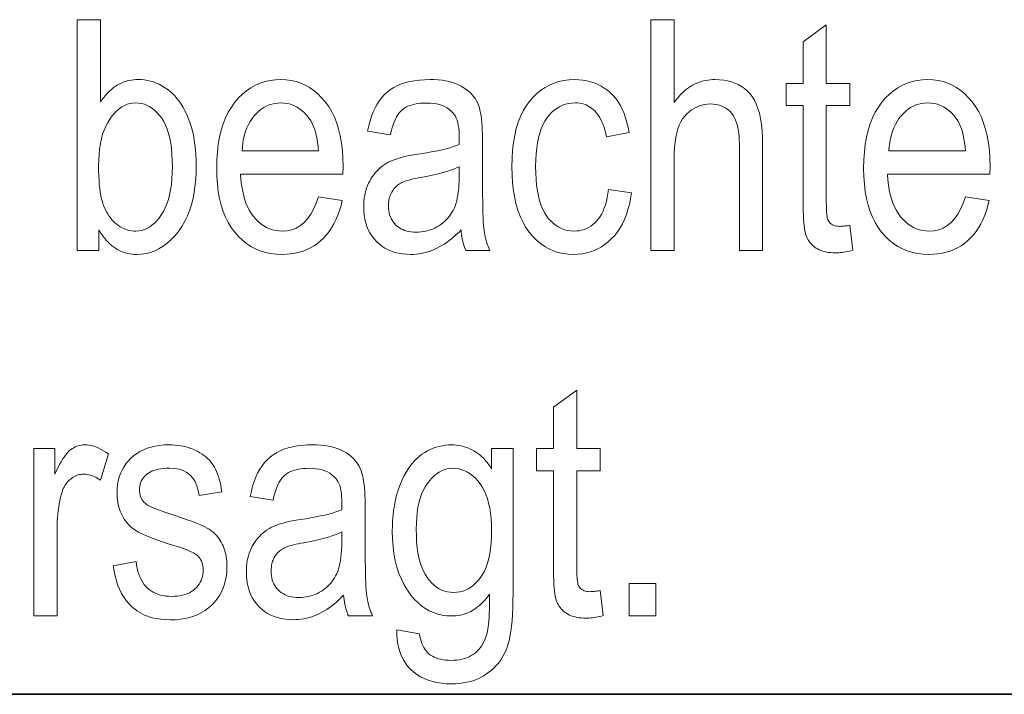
# Model space of a CAD drawing. Extents: x 5 to 2705, y 5 to 648.
# Tile 44 of 50: x 788 to 796, y 46 to 52. Entities that reach past the tile are written whole.
import ezdxf

# ---------------------------------------------------------------- set-up
doc = ezdxf.new("R2010")
doc.units = 0

msp = doc.modelspace()

# ---------------------------------------------------------------- linework, layer by layer
at = {"color": 7, "lineweight": 35}
msp.add_line((832, 46), (654, 46), dxfattribs=at)
at = {"color": 7, "lineweight": 13}
for points in [[(788.555298, 49.84243), (788.368347, 49.84243), (788.368347, 51.84243), (788.568909, 51.84243), (788.568909, 51.128925), (788.581909, 51.148071), (788.595215, 51.166222), (788.608887, 51.18338), (788.622925, 51.199539), (788.637268, 51.214703), (788.651978, 51.22887), (788.667053, 51.242043), (788.682434, 51.254219), (788.69812, 51.265396), (788.714233, 51.275581), (788.730652, 51.284782), (788.747437, 51.293018), (788.764587, 51.300282), (788.782104, 51.306576), (788.799988, 51.311905), (788.818237, 51.316265), (788.836853, 51.319653), (788.855896, 51.322075), (788.875244, 51.323528), (788.894958, 51.324013), (788.922546, 51.323181), (788.949646, 51.320683), (788.976196, 51.316525), (789.002258, 51.310699), (789.027832, 51.303207), (789.052856, 51.294052), (789.077393, 51.283234), (789.10144, 51.270752), (789.125, 51.256603), (789.14801, 51.240791), (789.170349, 51.223289), (789.191772, 51.204067), (789.21228, 51.183125), (789.231873, 51.160465), (789.250549, 51.136086), (789.268311, 51.109989), (789.285095, 51.082172), (789.301025, 51.052635), (789.31604, 51.021381), (789.330139, 50.988407), (789.34314, 50.95385), (789.354736, 50.917847), (789.364929, 50.880398), (789.37384, 50.841503), (789.381348, 50.801163), (789.387451, 50.759373), (789.392212, 50.716141), (789.39563, 50.671463), (789.397705, 50.625336), (789.398376, 50.577763), (789.396851, 50.505779), (789.392212, 50.437164), (789.384521, 50.371918), (789.373718, 50.310043), (789.359863, 50.251537), (789.342896, 50.1964), (789.322815, 50.144634), (789.299744, 50.096237), (789.273499, 50.051208), (789.244202, 50.009552), (789.212891, 49.971577), (789.180481, 49.937599), (789.147034, 49.907619), (789.11261, 49.881638), (789.077087, 49.859653), (789.040588, 49.841667), (789.002991, 49.827675), (788.964355, 49.817684), (788.924744, 49.811687), (788.884033, 49.809689), (788.863525, 49.810226), (788.843445, 49.811844), (788.82373, 49.814537), (788.804504, 49.81831), (788.785645, 49.823158), (788.767273, 49.829086), (788.749268, 49.836094), (788.731689, 49.844177), (788.714539, 49.853336), (788.697815, 49.863575), (788.68158, 49.874878), (788.66571, 49.887234), (788.65033, 49.900635), (788.635376, 49.915089), (788.620911, 49.930595), (788.606873, 49.947151), (788.593323, 49.964756), (788.5802, 49.983414), (788.567505, 50.00312), (788.555298, 50.023876)], [(793.338379, 49.84243), (793.338379, 51.84243), (793.538879, 51.84243), (793.538879, 51.124832), (793.553284, 51.144253), (793.567993, 51.162674), (793.58313, 51.180103), (793.598572, 51.196537), (793.614441, 51.211971), (793.630676, 51.226414), (793.647217, 51.239857), (793.664185, 51.252308), (793.681519, 51.26376), (793.699219, 51.274216), (793.717285, 51.28368), (793.735657, 51.292145), (793.754456, 51.299614), (793.773621, 51.306087), (793.793152, 51.311565), (793.813049, 51.316044), (793.833313, 51.31953), (793.853943, 51.322021), (793.874939, 51.323513), (793.896362, 51.324013), (793.933472, 51.322803), (793.968994, 51.319183), (794.00293, 51.313145), (794.035278, 51.304695), (794.06604, 51.293827), (794.095154, 51.280548), (794.122681, 51.264851), (794.148682, 51.246742), (794.173035, 51.226215), (794.195801, 51.203278), (794.216675, 51.177116), (794.235352, 51.146931), (794.25177, 51.112724), (794.266052, 51.07449), (794.278137, 51.032234), (794.288025, 50.98595), (794.295715, 50.935642), (794.301208, 50.88131), (794.304504, 50.822956), (794.305603, 50.760574), (794.305603, 49.84243), (794.105042, 49.84243), (794.105042, 50.760574), (794.10437, 50.797165), (794.102417, 50.831627), (794.09906, 50.863956), (794.09436, 50.894161), (794.088379, 50.922237), (794.080994, 50.948189), (794.072327, 50.972008), (794.062256, 50.993698), (794.050903, 51.013264), (794.038208, 51.030697), (794.024353, 51.046249), (794.00946, 51.060165), (793.993591, 51.072445), (793.976685, 51.083084), (793.95874, 51.092091), (793.939819, 51.099457), (793.919922, 51.105186), (793.898926, 51.10928), (793.877014, 51.111732), (793.854065, 51.112553), (793.828247, 51.111504), (793.803223, 51.108353), (793.778931, 51.1031), (793.755493, 51.095745), (793.732788, 51.086292), (793.710876, 51.074738), (793.689758, 51.061081), (793.669373, 51.045322), (793.64978, 51.027466), (793.630981, 51.007504), (793.613464, 50.984871), (793.597839, 50.958992), (793.584045, 50.929867), (793.572021, 50.897491), (793.56189, 50.86187), (793.55365, 50.823002), (793.54718, 50.780888), (793.542603, 50.735527), (793.539795, 50.68692), (793.538879, 50.635063), (793.538879, 49.84243)], [(795.061401, 50.062077), (795.088684, 49.845158), (795.072205, 49.841011), (795.05603, 49.837299), (795.040222, 49.834026), (795.024719, 49.831188), (795.009583, 49.828789), (794.994751, 49.826824), (794.980225, 49.825294), (794.966003, 49.824203), (794.952148, 49.823547), (794.938599, 49.82333), (794.91803, 49.823746), (794.898254, 49.824993), (794.879272, 49.827076), (794.861145, 49.829987), (794.843811, 49.833733), (794.827271, 49.83831), (794.811646, 49.843719), (794.796753, 49.84996), (794.782715, 49.857033), (794.76947, 49.864941), (794.757019, 49.873569), (794.745422, 49.882812), (794.734619, 49.89267), (794.724609, 49.903141), (794.715393, 49.914223), (794.707031, 49.925922), (794.699402, 49.938236), (794.692627, 49.95116), (794.686646, 49.964703), (794.681458, 49.978855), (794.676941, 49.994751), (794.672852, 50.013508), (794.669312, 50.03513), (794.666199, 50.05962), (794.663574, 50.086971), (794.661377, 50.117191), (794.659729, 50.150276), (794.658569, 50.186222), (794.657837, 50.225037), (794.657593, 50.266712), (794.657593, 51.100273), (794.510254, 51.100273), (794.510254, 51.291271), (794.657593, 51.291271), (794.657593, 51.65007), (794.858154, 51.797409), (794.858154, 51.291271), (795.061401, 51.291271), (795.061401, 51.100273), (794.858154, 51.100273), (794.858154, 50.253071), (794.858337, 50.230438), (794.858826, 50.209469), (794.859741, 50.190166), (794.860962, 50.172527), (794.862549, 50.156551), (794.864502, 50.142239), (794.866821, 50.129593), (794.869507, 50.11861), (794.872498, 50.109291), (794.875854, 50.101639), (794.881531, 50.092308), (794.888062, 50.083958), (794.895447, 50.076591), (794.903809, 50.070206), (794.913025, 50.064804), (794.923157, 50.060383), (794.934204, 50.056946), (794.946167, 50.054489), (794.958984, 50.053017), (794.972717, 50.052525), (794.979736, 50.05262), (794.987183, 50.052906), (794.995056, 50.053387), (795.003296, 50.054054), (795.011963, 50.054913), (795.020996, 50.055965), (795.030518, 50.057205), (795.040405, 50.058636), (795.05072, 50.060261)], [(790.457031, 50.309006), (790.664429, 50.277626), (790.653198, 50.232384), (790.64032, 50.189415), (790.625732, 50.148727), (790.609497, 50.110317), (790.591614, 50.074184), (790.572021, 50.040329), (790.55072, 50.008755), (790.527771, 49.979458), (790.503113, 49.952438), (790.476807, 49.927696), (790.449036, 49.905273), (790.419922, 49.885212), (790.389526, 49.867512), (790.357849, 49.852169), (790.32489, 49.839191), (790.290588, 49.828568), (790.255005, 49.820309), (790.21814, 49.814407), (790.179993, 49.810867), (790.140564, 49.809689), (790.091003, 49.811604), (790.043457, 49.817356), (789.997742, 49.826939), (789.954041, 49.840355), (789.91217, 49.857609), (789.872314, 49.878693), (789.834351, 49.90361), (789.798279, 49.932362), (789.76416, 49.964947), (789.731934, 50.001366), (789.702271, 50.041401), (789.67572, 50.084831), (789.652283, 50.13166), (789.631958, 50.181885), (789.614807, 50.235508), (789.600708, 50.292526), (789.589783, 50.352943), (789.58197, 50.416756), (789.577271, 50.483963), (789.575745, 50.554573), (789.577332, 50.627827), (789.582031, 50.697517), (789.589905, 50.763653), (789.600952, 50.826221), (789.615112, 50.885235), (789.632446, 50.940685), (789.652954, 50.992573), (789.676575, 51.040901), (789.703369, 51.08567), (789.733276, 51.126877), (789.765686, 51.164333), (789.799683, 51.197845), (789.835388, 51.227417), (789.872803, 51.253044), (789.911865, 51.274731), (789.952576, 51.292473), (789.994995, 51.306271), (790.039124, 51.316128), (790.0849, 51.322041), (790.132324, 51.324013), (790.177673, 51.322075), (790.221497, 51.316265), (790.263794, 51.306576), (790.304565, 51.293018), (790.343811, 51.275581), (790.381531, 51.254272), (790.417725, 51.229088), (790.452332, 51.200027), (790.485474, 51.167095), (790.51709, 51.130287), (790.546387, 51.089809), (790.572571, 51.045868), (790.595703, 50.998459), (790.615723, 50.947586), (790.63269, 50.89325), (790.646545, 50.835445), (790.657349, 50.774178), (790.665039, 50.709442), (790.669678, 50.641243), (790.671204, 50.56958), (790.669861, 50.504093), (789.783081, 50.504093), (789.786438, 50.456455), (789.791565, 50.411217), (789.798462, 50.368378), (789.807129, 50.327942), (789.817566, 50.289906), (789.829773, 50.254272), (789.84375, 50.221039), (789.859497, 50.190205), (789.877014, 50.161774), (789.896362, 50.135746), (789.916931, 50.112156), (789.938477, 50.091053), (789.960815, 50.07243), (789.98407, 50.05629), (790.008179, 50.042633), (790.033203, 50.03146), (790.059082, 50.02277), (790.085815, 50.016563), (790.113403, 50.01284), (790.141907, 50.011597), (790.185791, 50.014572), (790.22699, 50.023495), (790.265381, 50.038364), (790.301025, 50.059185), (790.333923, 50.085949), (790.364075, 50.118664), (790.391418, 50.15733), (790.416077, 50.201939), (790.437927, 50.252499)], [(791.693054, 50.021149), (791.672791, 50.000656), (791.652344, 49.981201), (791.631775, 49.962784), (791.610962, 49.945404), (791.590088, 49.929062), (791.56897, 49.913754), (791.547729, 49.899483), (791.526306, 49.88625), (791.5047, 49.874054), (791.482971, 49.862892), (791.46106, 49.852783), (791.438965, 49.843739), (791.416748, 49.835758), (791.394348, 49.828842), (791.371765, 49.82299), (791.34906, 49.818199), (791.326172, 49.814476), (791.303101, 49.811817), (791.279907, 49.810219), (791.25647, 49.809689), (791.220154, 49.810806), (791.185303, 49.814163), (791.151917, 49.819756), (791.120056, 49.827587), (791.089722, 49.837654), (791.060852, 49.84996), (791.033508, 49.864502), (791.007629, 49.881283), (790.983276, 49.900303), (790.960449, 49.921558), (790.939453, 49.94471), (790.920654, 49.969414), (790.904114, 49.995678), (790.889709, 50.023495), (790.877563, 50.052868), (790.867615, 50.083794), (790.859863, 50.116276), (790.85437, 50.150314), (790.851074, 50.185909), (790.849976, 50.223057), (790.850464, 50.247875), (790.852051, 50.272118), (790.854614, 50.295788), (790.858215, 50.318882), (790.862915, 50.341408), (790.868591, 50.363358), (790.875366, 50.384735), (790.883118, 50.40554), (790.891968, 50.425774), (790.901794, 50.445431), (790.912537, 50.464382), (790.924072, 50.482483), (790.93634, 50.499741), (790.949402, 50.516155), (790.963196, 50.531719), (790.977722, 50.54644), (790.993103, 50.560314), (791.009155, 50.573345), (791.026062, 50.585526), (791.043701, 50.596863), (791.062622, 50.607491), (791.083374, 50.617546), (791.106018, 50.627029), (791.130554, 50.635937), (791.156921, 50.644272), (791.18512, 50.652035), (791.21521, 50.659225), (791.247131, 50.66584), (791.280884, 50.671883), (791.316528, 50.677357), (791.364319, 50.684586), (791.409485, 50.692089), (791.452087, 50.699867), (791.492004, 50.707916), (791.529358, 50.716236), (791.564026, 50.724831), (791.59613, 50.7337), (791.62561, 50.74284), (791.652466, 50.752254), (791.676697, 50.76194), (791.67804, 50.824696), (791.67749, 50.85355), (791.675903, 50.88063), (791.673279, 50.905937), (791.669556, 50.92947), (791.664734, 50.951229), (791.658875, 50.971214), (791.651978, 50.989429), (791.643982, 51.005867), (791.634949, 51.020535), (791.624817, 51.033424), (791.609009, 51.050014), (791.591614, 51.064857), (791.572571, 51.077957), (791.551941, 51.089306), (791.529663, 51.098911), (791.505859, 51.10677), (791.480347, 51.112881), (791.453247, 51.117245), (791.424561, 51.119865), (791.394287, 51.120739), (791.366882, 51.120159), (791.340942, 51.11842), (791.316345, 51.11552), (791.293213, 51.111462), (791.271484, 51.106243), (791.251221, 51.099865), (791.2323, 51.092327), (791.214844, 51.08363), (791.198792, 51.073772), (791.184204, 51.062759), (791.170654, 51.050144), (791.157837, 51.0355), (791.145752, 51.018822), (791.134399, 51.000111), (791.12384, 50.979366), (791.113953, 50.956593), (791.104858, 50.931782), (791.096436, 50.904942), (791.088806, 50.876064), (791.081848, 50.845158), (790.884033, 50.877899), (790.893372, 50.92329), (790.904419, 50.966141), (790.917236, 51.006454), (790.931763, 51.044231), (790.947998, 51.079468), (790.966003, 51.112171), (790.985718, 51.142334), (791.007141, 51.16996), (791.030334, 51.195049), (791.055298, 51.217602), (791.082153, 51.23782), (791.111267, 51.255909), (791.142639, 51.27187), (791.176208, 51.285706), (791.211975, 51.297409), (791.25, 51.306988), (791.290222, 51.314434), (791.332703, 51.319756), (791.37738, 51.322948), (791.424316, 51.324013), (791.460876, 51.323311), (791.49585, 51.321201), (791.529175, 51.317688), (791.560913, 51.312771), (791.591064, 51.306446), (791.619629, 51.298717), (791.646545, 51.289585), (791.671814, 51.279045), (791.695557, 51.267101), (791.71759, 51.253754), (791.738098, 51.239368), (791.757019, 51.224312), (791.774414, 51.208591), (791.790222, 51.1922), (791.804443, 51.175137), (791.817078, 51.15741), (791.828125, 51.139011), (791.837646, 51.119946), (791.845642, 51.100212), (791.85199, 51.079811), (791.8573, 51.058121), (791.862061, 51.034515), (791.866272, 51.009007), (791.869873, 50.981583), (791.872986, 50.952251), (791.875488, 50.921013), (791.877441, 50.887859), (791.878845, 50.852798), (791.8797, 50.815826), (791.879944, 50.776947), (791.879944, 50.449524), (791.880066, 50.383308), (791.880493, 50.322186), (791.881104, 50.266148), (791.882019, 50.215199), (791.883179, 50.169338), (791.884644, 50.128571), (791.886292, 50.092888), (791.888245, 50.062294), (791.890442, 50.036789), (791.892944, 50.016373), (791.895752, 49.99855), (791.899109, 49.98082), (791.902954, 49.963188), (791.907349, 49.945648), (791.91217, 49.928207), (791.917542, 49.910862), (791.923462, 49.893612), (791.92981, 49.876453), (791.936707, 49.859394), (791.944092, 49.84243), (791.734009, 49.84243), (791.727905, 49.857723), (791.72229, 49.873589), (791.717102, 49.89003), (791.712402, 49.90704), (791.708069, 49.924625), (791.704163, 49.942783), (791.700745, 49.961517), (791.697754, 49.98082), (791.69519, 50.000698)], [(792.971375, 50.373127), (793.169189, 50.341747), (793.161316, 50.291134), (793.151428, 50.242977), (793.139465, 50.197273), (793.125427, 50.154026), (793.109314, 50.113235), (793.091187, 50.074898), (793.070984, 50.039021), (793.048706, 50.005596), (793.024353, 49.974628), (792.997986, 49.946114), (792.969971, 49.920193), (792.940918, 49.896999), (792.910706, 49.876537), (792.879456, 49.858803), (792.847046, 49.843796), (792.813538, 49.831516), (792.778931, 49.821968), (792.743225, 49.815144), (792.706421, 49.81105), (792.668518, 49.809689), (792.622681, 49.811604), (792.578491, 49.817356), (792.53595, 49.826939), (792.495056, 49.840355), (792.455872, 49.857609), (792.418274, 49.878693), (792.382324, 49.90361), (792.348083, 49.932362), (792.31543, 49.964947), (792.284485, 50.001366), (792.255798, 50.041538), (792.230225, 50.085377), (792.207581, 50.132889), (792.187988, 50.184067), (792.171387, 50.238918), (792.157837, 50.297436), (792.147278, 50.359627), (792.139771, 50.425488), (792.135193, 50.495014), (792.133728, 50.568214), (792.135254, 50.641907), (792.139771, 50.711815), (792.1474, 50.77795), (792.158081, 50.840302), (792.171753, 50.898876), (792.188477, 50.953671), (792.208252, 51.004688), (792.231079, 51.051926), (792.256897, 51.095383), (792.285828, 51.135063), (792.317139, 51.170963), (792.350159, 51.203083), (792.384888, 51.231426), (792.421387, 51.255989), (792.459595, 51.276775), (792.499573, 51.293781), (792.54126, 51.307007), (792.584656, 51.316456), (792.629822, 51.322124), (792.676697, 51.324013), (792.712952, 51.322868), (792.748047, 51.319427), (792.781982, 51.313698), (792.814758, 51.305676), (792.846375, 51.295364), (792.876831, 51.282757), (792.906128, 51.26786), (792.934265, 51.250671), (792.961243, 51.23119), (792.987061, 51.209415), (793.011414, 51.185349), (793.033936, 51.158993), (793.054626, 51.130344), (793.073486, 51.099403), (793.090576, 51.06617), (793.105835, 51.030643), (793.119263, 50.992825), (793.13092, 50.952717), (793.140747, 50.910316), (793.148743, 50.865623), (792.953613, 50.828789), (792.94751, 50.857513), (792.940491, 50.88475), (792.932617, 50.9105), (792.92395, 50.934765), (792.914429, 50.957539), (792.904053, 50.978828), (792.892822, 50.998631), (792.880737, 51.016945), (792.867798, 51.033775), (792.854065, 51.049114), (792.839539, 51.062984), (792.824524, 51.07539), (792.808899, 51.086338), (792.792725, 51.095825), (792.77594, 51.103855), (792.758606, 51.110424), (792.740662, 51.115532), (792.722168, 51.119183), (792.703125, 51.121372), (792.683533, 51.122101), (792.654297, 51.120785), (792.626099, 51.116837), (792.598877, 51.110252), (792.572754, 51.10104), (792.547607, 51.089191), (792.523499, 51.074707), (792.500366, 51.057594), (792.478333, 51.037846), (792.457275, 51.015465), (792.437256, 50.990452), (792.418701, 50.962574), (792.402161, 50.931599), (792.387512, 50.897526), (792.374817, 50.860355), (792.364075, 50.820091), (792.355347, 50.776726), (792.348511, 50.730267), (792.343628, 50.68071), (792.340698, 50.628059), (792.339722, 50.572308), (792.340637, 50.514736), (792.343445, 50.460438), (792.348145, 50.409416), (792.354675, 50.361668), (792.363098, 50.317192), (792.373352, 50.27599), (792.385498, 50.238064), (792.399536, 50.203411), (792.415405, 50.172035), (792.433167, 50.143932), (792.452393, 50.118786), (792.472656, 50.096291), (792.493958, 50.076443), (792.516357, 50.059238), (792.539734, 50.044682), (792.564209, 50.032772), (792.589722, 50.023506), (792.616333, 50.016891), (792.643921, 50.01292), (792.672607, 50.011597), (792.69519, 50.012478), (792.717102, 50.015118), (792.738342, 50.019516), (792.758911, 50.025677), (792.778809, 50.033596), (792.798096, 50.043278), (792.81665, 50.054714), (792.834534, 50.067913), (792.851807, 50.082874), (792.868347, 50.099594), (792.884033, 50.118168), (792.898438, 50.138691), (792.911743, 50.161167), (792.923828, 50.185596), (792.934692, 50.211971), (792.944397, 50.240303), (792.952942, 50.27058), (792.960266, 50.302811), (792.966431, 50.336994)], [(796.062744, 50.309006), (796.270142, 50.277626), (796.258911, 50.232384), (796.246033, 50.189415), (796.231506, 50.148727), (796.21521, 50.110317), (796.197327, 50.074184), (796.177734, 50.040329), (796.156433, 50.008755), (796.133484, 49.979458), (796.108887, 49.952438), (796.082581, 49.927696), (796.054749, 49.905273), (796.025635, 49.885212), (795.9953, 49.867512), (795.963623, 49.852169), (795.930603, 49.839191), (795.896362, 49.828568), (795.860779, 49.820309), (795.823914, 49.814407), (795.785706, 49.810867), (795.746277, 49.809689), (795.696777, 49.811604), (795.64917, 49.817356), (795.603516, 49.826939), (795.559753, 49.840355), (795.517944, 49.857609), (795.478027, 49.878693), (795.440063, 49.90361), (795.403992, 49.932362), (795.369873, 49.964947), (795.337646, 50.001366), (795.307983, 50.041401), (795.281433, 50.084831), (795.257996, 50.13166), (795.237671, 50.181885), (795.22052, 50.235508), (795.206482, 50.292526), (795.195496, 50.352943), (795.187683, 50.416756), (795.183044, 50.483963), (795.181458, 50.554573), (795.183044, 50.627827), (795.187744, 50.697517), (795.195618, 50.763653), (795.206665, 50.826221), (795.220825, 50.885235), (795.238159, 50.940685), (795.258667, 50.992573), (795.282288, 51.040901), (795.309082, 51.08567), (795.33905, 51.126877), (795.371399, 51.164333), (795.405396, 51.197845), (795.441101, 51.227417), (795.478516, 51.253044), (795.517578, 51.274731), (795.55835, 51.292473), (795.600769, 51.306271), (795.644836, 51.316128), (795.690613, 51.322041), (795.738098, 51.324013), (795.783447, 51.322075), (795.827271, 51.316265), (795.869507, 51.306576), (795.910278, 51.293018), (795.949524, 51.275581), (795.987244, 51.254272), (796.023438, 51.229088), (796.058105, 51.200027), (796.091187, 51.167095), (796.122803, 51.130287), (796.1521, 51.089809), (796.178284, 51.045868), (796.201416, 50.998459), (796.221436, 50.947586), (796.238403, 50.89325), (796.252319, 50.835445), (796.263062, 50.774178), (796.270813, 50.709442), (796.275391, 50.641243), (796.276978, 50.56958), (796.275574, 50.504093), (795.388855, 50.504093), (795.392151, 50.456455), (795.397278, 50.411217), (795.404175, 50.368378), (795.412842, 50.327942), (795.423279, 50.289906), (795.435486, 50.254272), (795.449463, 50.221039), (795.46521, 50.190205), (795.482788, 50.161774), (795.502075, 50.135746), (795.522705, 50.112156), (795.544189, 50.091053), (795.566589, 50.07243), (795.589844, 50.05629), (795.613953, 50.042633), (795.638916, 50.03146), (795.664795, 50.02277), (795.691528, 50.016563), (795.719116, 50.01284), (795.74762, 50.011597), (795.791565, 50.014572), (795.832703, 50.023495), (795.871094, 50.038364), (795.906738, 50.059185), (795.939636, 50.085949), (795.969788, 50.118664), (795.997192, 50.15733), (796.02179, 50.201939), (796.04364, 50.252499)], [(788.552551, 50.577763), (788.552979, 50.533875), (788.554199, 50.492252), (788.556213, 50.452892), (788.559082, 50.415798), (788.562744, 50.38097), (788.567261, 50.348404), (788.572571, 50.318104), (788.578735, 50.29007), (788.585693, 50.264297), (788.593445, 50.240791), (788.60199, 50.218952), (788.611206, 50.198174), (788.621094, 50.178459), (788.631653, 50.159809), (788.642944, 50.142227), (788.654846, 50.125706), (788.66748, 50.110249), (788.680786, 50.095856), (788.694763, 50.082527), (788.709412, 50.070259), (788.724609, 50.059116), (788.740112, 50.049141), (788.75592, 50.040344), (788.772095, 50.032715), (788.788574, 50.026264), (788.805359, 50.020985), (788.82251, 50.016876), (788.839966, 50.013943), (788.857727, 50.012184), (788.875854, 50.011597), (788.900391, 50.012997), (788.924438, 50.017193), (788.947815, 50.024181), (788.970703, 50.03397), (788.993042, 50.046558), (789.014771, 50.061939), (789.03595, 50.080116), (789.05658, 50.101093), (789.07666, 50.124866), (789.096191, 50.151436), (789.114441, 50.180786), (789.130798, 50.212906), (789.145264, 50.247799), (789.157776, 50.285458), (789.168335, 50.32589), (789.177002, 50.369087), (789.183716, 50.415058), (789.188538, 50.463795), (789.191406, 50.515301), (789.192383, 50.56958), (789.191467, 50.625092), (789.18866, 50.677574), (789.184021, 50.727028), (789.177551, 50.773453), (789.169189, 50.816849), (789.158997, 50.85722), (789.146912, 50.894558), (789.132996, 50.928871), (789.117249, 50.960152), (789.099609, 50.988407), (789.080627, 51.013809), (789.060791, 51.036537), (789.040161, 51.056591), (789.018616, 51.073971), (788.996277, 51.088676), (788.973083, 51.100712), (788.949036, 51.110069), (788.924133, 51.116756), (788.898376, 51.120766), (788.871765, 51.122101), (788.847229, 51.120705), (788.823181, 51.116508), (788.799683, 51.109516), (788.776733, 51.099728), (788.754272, 51.087143), (788.732361, 51.071762), (788.710999, 51.053581), (788.690186, 51.032608), (788.669861, 51.008835), (788.650085, 50.982265), (788.631531, 50.953053), (788.61499, 50.921337), (788.600342, 50.887131), (788.587646, 50.850426), (788.576904, 50.811222), (788.568115, 50.769524), (788.56134, 50.72533), (788.556458, 50.678638), (788.553528, 50.629448)], [(789.795349, 50.706005), (790.458435, 50.706005), (790.455139, 50.742702), (790.450806, 50.777493), (790.445435, 50.810371), (790.438965, 50.841339), (790.431458, 50.870396), (790.422852, 50.897545), (790.413208, 50.922783), (790.402527, 50.946114), (790.390747, 50.967533), (790.37793, 50.987041), (790.358032, 51.012703), (790.337036, 51.035664), (790.315002, 51.055923), (790.291931, 51.073479), (790.267761, 51.088337), (790.242554, 51.100494), (790.216248, 51.109947), (790.188904, 51.116699), (790.160461, 51.12075), (790.130981, 51.122101), (790.10437, 51.120975), (790.078552, 51.117599), (790.053528, 51.111973), (790.029297, 51.104095), (790.005798, 51.093964), (789.983154, 51.081585), (789.961304, 51.066952), (789.940186, 51.050072), (789.919922, 51.030937), (789.900452, 51.009552), (789.882202, 50.986256), (789.865662, 50.961395), (789.850891, 50.934959), (789.837769, 50.90696), (789.826416, 50.877388), (789.816772, 50.846249), (789.808838, 50.813541), (789.802612, 50.779266), (789.798157, 50.74342)], [(795.401123, 50.706005), (796.064148, 50.706005), (796.060852, 50.742702), (796.056519, 50.777493), (796.051147, 50.810371), (796.044678, 50.841339), (796.03717, 50.870396), (796.028625, 50.897545), (796.018982, 50.922783), (796.00824, 50.946114), (795.99646, 50.967533), (795.983643, 50.987041), (795.963745, 51.012703), (795.942749, 51.035664), (795.920715, 51.055923), (795.897644, 51.073479), (795.873474, 51.088337), (795.848267, 51.100494), (795.82196, 51.109947), (795.794617, 51.116699), (795.766174, 51.12075), (795.736694, 51.122101), (795.710083, 51.120975), (795.684265, 51.117599), (795.659241, 51.111973), (795.63501, 51.104095), (795.611572, 51.093964), (795.588867, 51.081585), (795.567017, 51.066952), (795.545959, 51.050072), (795.525635, 51.030937), (795.506165, 51.009552), (795.487915, 50.986256), (795.471375, 50.961395), (795.456604, 50.934959), (795.443481, 50.90696), (795.432129, 50.877388), (795.422485, 50.846249), (795.414551, 50.813541), (795.408386, 50.779266), (795.40387, 50.74342)], [(791.676697, 50.56958), (791.653503, 50.55883), (791.628174, 50.548405), (791.600708, 50.538311), (791.571045, 50.528542), (791.539246, 50.5191), (791.50531, 50.509987), (791.469177, 50.501202), (791.430908, 50.492744), (791.390503, 50.484612), (791.3479, 50.47681), (791.323303, 50.472382), (791.300232, 50.467834), (791.278625, 50.463161), (791.258606, 50.458366), (791.240112, 50.453445), (791.223145, 50.448406), (791.207703, 50.443241), (791.193787, 50.437954), (791.181396, 50.432545), (791.170532, 50.427013), (791.160706, 50.421188), (791.151245, 50.414898), (791.142273, 50.408146), (791.133789, 50.400928), (791.125671, 50.39325), (791.118103, 50.385105), (791.110901, 50.376495), (791.104187, 50.367424), (791.0979, 50.357887), (791.092102, 50.347889), (791.086792, 50.337498), (791.082031, 50.326797), (791.07782, 50.315781), (791.074219, 50.304451), (791.071106, 50.292805), (791.068604, 50.280849), (791.06665, 50.268578), (791.065247, 50.255989), (791.064392, 50.243092), (791.064148, 50.229877), (791.064758, 50.209557), (791.066711, 50.190071), (791.069885, 50.171413), (791.074402, 50.153591), (791.080139, 50.136597), (791.087219, 50.120438), (791.095581, 50.10511), (791.105164, 50.090614), (791.116089, 50.076954), (791.128235, 50.064121), (791.141602, 50.052326), (791.155884, 50.041775), (791.171143, 50.032463), (791.187439, 50.024395), (791.204651, 50.017567), (791.2229, 50.011978), (791.242065, 50.007633), (791.262268, 50.004532), (791.283447, 50.00267), (791.305603, 50.002048), (791.326965, 50.002609), (791.3479, 50.004284), (791.368469, 50.007084), (791.388672, 50.010998), (791.408447, 50.016033), (791.427795, 50.022186), (791.446777, 50.029457), (791.465393, 50.037846), (791.483582, 50.047356), (791.501404, 50.057983), (791.518555, 50.069546), (791.53479, 50.081856), (791.550171, 50.094921), (791.564697, 50.108734), (791.578308, 50.123295), (791.591003, 50.138611), (791.602844, 50.154675), (791.61377, 50.17149), (791.62384, 50.189053), (791.633057, 50.207367), (791.641357, 50.226913), (791.648743, 50.248161), (791.655273, 50.271114), (791.66095, 50.295773), (791.665771, 50.322136), (791.669678, 50.350204), (791.672729, 50.379982), (791.674927, 50.411461), (791.67627, 50.444649), (791.676697, 50.479538)], [(792.898315, 46.898365), (792.925659, 46.681446), (792.90918, 46.677299), (792.893005, 46.673588), (792.877197, 46.670315), (792.861694, 46.667477), (792.846497, 46.665077), (792.831665, 46.663113), (792.817139, 46.661583), (792.802979, 46.660492), (792.789124, 46.659836), (792.775574, 46.659618), (792.754944, 46.660034), (792.735168, 46.661282), (792.716187, 46.663364), (792.698059, 46.666275), (792.680725, 46.670021), (792.664246, 46.674599), (792.64856, 46.680008), (792.633667, 46.686249), (792.619629, 46.693321), (792.606384, 46.701229), (792.593994, 46.709858), (792.582336, 46.719101), (792.571533, 46.728958), (792.561523, 46.739429), (792.552307, 46.750511), (792.543945, 46.762211), (792.536377, 46.774525), (792.529541, 46.787449), (792.52356, 46.800991), (792.518372, 46.815144), (792.513855, 46.831039), (792.509827, 46.849796), (792.506226, 46.871418), (792.503113, 46.895908), (792.500488, 46.92326), (792.498352, 46.95348), (792.496704, 46.986565), (792.495483, 47.022511), (792.494751, 47.061325), (792.494507, 47.103001), (792.494507, 47.936562), (792.347168, 47.936562), (792.347168, 48.12756), (792.494507, 48.12756), (792.494507, 48.486359), (792.695068, 48.633698), (792.695068, 48.12756), (792.898315, 48.12756), (792.898315, 47.936562), (792.695068, 47.936562), (792.695068, 47.089359), (792.695251, 47.066727), (792.695801, 47.045757), (792.696655, 47.026455), (792.697937, 47.008816), (792.699524, 46.99284), (792.701477, 46.978527), (792.703735, 46.965881), (792.706421, 46.954899), (792.709412, 46.94558), (792.71283, 46.937927), (792.718445, 46.928596), (792.724976, 46.920246), (792.732422, 46.91288), (792.740723, 46.906494), (792.75, 46.901093), (792.760132, 46.896671), (792.771179, 46.893234), (792.783081, 46.890778), (792.795959, 46.889305), (792.809692, 46.888813), (792.816711, 46.888908), (792.824158, 46.889194), (792.83197, 46.889675), (792.84021, 46.890343), (792.848877, 46.891201), (792.857971, 46.892254), (792.867432, 46.893494), (792.877319, 46.894924), (792.887634, 46.896549)], [(787.992493, 46.678719), (787.992493, 48.12756), (788.17395, 48.12756), (788.17395, 47.907913), (788.187744, 47.937443), (788.201294, 47.964912), (788.2146, 47.990322), (788.227722, 48.013672), (788.240601, 48.034962), (788.253235, 48.054188), (788.265625, 48.071358), (788.277832, 48.086468), (788.289795, 48.099518), (788.301514, 48.110504), (788.313232, 48.119968), (788.325256, 48.128433), (788.337585, 48.135902), (788.350159, 48.142376), (788.363037, 48.147854), (788.376221, 48.152332), (788.389648, 48.155819), (788.403442, 48.15831), (788.41748, 48.159801), (788.431763, 48.160301), (788.452026, 48.159512), (788.47229, 48.157135), (788.492737, 48.153179), (788.513184, 48.14764), (788.533752, 48.140518), (788.554382, 48.131817), (788.575134, 48.121529), (788.595947, 48.109661), (788.616821, 48.096207), (788.637756, 48.081173), (788.56958, 47.853344), (788.554565, 47.863453), (788.539734, 47.872498), (788.524902, 47.880478), (788.510193, 47.887394), (788.495544, 47.89325), (788.481018, 47.898037), (788.466492, 47.90176), (788.452148, 47.904423), (788.437805, 47.906017), (788.423584, 47.906548), (788.410889, 47.906097), (788.398376, 47.904747), (788.386108, 47.902496), (788.374023, 47.899345), (788.362183, 47.895294), (788.350586, 47.890343), (788.339172, 47.884491), (788.328003, 47.877735), (788.317017, 47.870083), (788.306274, 47.86153), (788.295959, 47.852169), (788.286255, 47.842102), (788.277161, 47.831326), (788.268738, 47.819836), (788.260925, 47.80764), (788.253723, 47.794735), (788.247131, 47.78112), (788.241211, 47.766796), (788.235901, 47.751762), (788.231201, 47.736019), (788.223938, 47.707737), (788.217468, 47.6791), (788.211731, 47.650108), (788.206787, 47.620766), (788.202576, 47.591064), (788.199158, 47.561012), (788.196472, 47.530602), (788.19458, 47.499836), (788.19342, 47.468719), (788.193054, 47.437244), (788.193054, 46.678719)], [(788.678711, 47.111187), (788.877869, 47.149387), (788.882019, 47.119614), (788.887451, 47.091408), (788.894043, 47.06477), (788.901917, 47.0397), (788.91095, 47.016201), (788.921265, 46.99427), (788.9328, 46.973911), (788.945557, 46.955116), (788.959534, 46.937893), (788.974731, 46.922237), (788.991089, 46.908112), (789.008484, 46.895473), (789.026855, 46.884319), (789.046326, 46.874653), (789.066833, 46.866474), (789.088379, 46.859783), (789.110901, 46.85458), (789.134521, 46.850861), (789.15918, 46.848629), (789.184814, 46.847885), (789.210449, 46.848534), (789.234863, 46.850479), (789.258057, 46.853718), (789.28009, 46.858253), (789.300964, 46.864086), (789.320618, 46.871216), (789.339111, 46.879639), (789.356384, 46.889359), (789.372498, 46.900375), (789.387451, 46.912689), (789.401062, 46.925999), (789.413208, 46.940002), (789.42395, 46.9547), (789.433289, 46.970097), (789.441162, 46.986187), (789.447571, 47.002975), (789.452637, 47.020458), (789.456177, 47.038635), (789.458313, 47.05751), (789.459045, 47.07708), (789.458435, 47.093887), (789.456604, 47.109932), (789.453552, 47.125214), (789.449219, 47.139729), (789.443726, 47.153481), (789.436951, 47.166466), (789.428955, 47.178692), (789.419739, 47.190151), (789.409302, 47.200848), (789.397644, 47.210777), (789.388, 47.217491), (789.375916, 47.224529), (789.361511, 47.231895), (789.344604, 47.239594), (789.325378, 47.247612), (789.303711, 47.255962), (789.279602, 47.264641), (789.253174, 47.273643), (789.224304, 47.282974), (789.193054, 47.292633), (789.147644, 47.306877), (789.105408, 47.320683), (789.066223, 47.334053), (789.030212, 47.346985), (788.997253, 47.359482), (788.967407, 47.371544), (788.940735, 47.383167), (788.917114, 47.394352), (788.896606, 47.405102), (788.879272, 47.415417), (788.86377, 47.425854), (788.848999, 47.436974), (788.834961, 47.448772), (788.821594, 47.461258), (788.80896, 47.474422), (788.797058, 47.48827), (788.785828, 47.502796), (788.77533, 47.518009), (788.765564, 47.533901), (788.75647, 47.55048), (788.748169, 47.567627), (788.740723, 47.585239), (788.734192, 47.603317), (788.728516, 47.621857), (788.723694, 47.640862), (788.719788, 47.660328), (788.716736, 47.68026), (788.714539, 47.700657), (788.713257, 47.721516), (788.71283, 47.74284), (788.713989, 47.779251), (788.717529, 47.81427), (788.723511, 47.8479), (788.731812, 47.880138), (788.742493, 47.910984), (788.755554, 47.940437), (788.770996, 47.968498), (788.788757, 47.995171), (788.80896, 48.020451), (788.831482, 48.044338), (788.85614, 48.066372), (788.882629, 48.086086), (788.91095, 48.103481), (788.941101, 48.118553), (788.973022, 48.13131), (789.006836, 48.141747), (789.04248, 48.149864), (789.079895, 48.155663), (789.119202, 48.159142), (789.160278, 48.160301), (789.186401, 48.159824), (789.211914, 48.15839), (789.236816, 48.156002), (789.261047, 48.15266), (789.284607, 48.148365), (789.307556, 48.143112), (789.329834, 48.136906), (789.351501, 48.129742), (789.372498, 48.121624), (789.392883, 48.112553), (789.412476, 48.102676), (789.431091, 48.092144), (789.448792, 48.080956), (789.465576, 48.069115), (789.481384, 48.056618), (789.496277, 48.043465), (789.510193, 48.029659), (789.523193, 48.015198), (789.535278, 48.000084), (789.546387, 47.984314), (789.556702, 47.967518), (789.566345, 47.949333), (789.575317, 47.929756), (789.583679, 47.908787), (789.59137, 47.886425), (789.59845, 47.862675), (789.604797, 47.837532), (789.610535, 47.810997), (789.615601, 47.78307), (789.620056, 47.753754), (789.423584, 47.721012), (789.416077, 47.766113), (789.404541, 47.806469), (789.388916, 47.842075), (789.369263, 47.872932), (789.345459, 47.899048), (789.317688, 47.92041), (789.285767, 47.937027), (789.249817, 47.948895), (789.209839, 47.956017), (789.16571, 47.958389), (789.140198, 47.957867), (789.116028, 47.956291), (789.093201, 47.953663), (789.071655, 47.949989), (789.051514, 47.945259), (789.032654, 47.939484), (789.015137, 47.932655), (788.998962, 47.924774), (788.984131, 47.915848), (788.970642, 47.905869), (788.958496, 47.895069), (788.947571, 47.883686), (788.937927, 47.871712), (788.929626, 47.859154), (788.922546, 47.846012), (788.916809, 47.832279), (788.912292, 47.817963), (788.909119, 47.803059), (788.907166, 47.787567), (788.906555, 47.771488), (788.907166, 47.75573), (788.908997, 47.740654), (788.912048, 47.726261), (788.916382, 47.712551), (788.921875, 47.699524), (788.92865, 47.687176), (788.936584, 47.675514), (788.945801, 47.664532), (788.956238, 47.654232), (788.967896, 47.644611), (788.976746, 47.638828), (788.988464, 47.632389), (789.003052, 47.625294), (789.020508, 47.617546), (789.040894, 47.609142), (789.064209, 47.600082), (789.090332, 47.59037), (789.119385, 47.580002), (789.151367, 47.568977), (789.186218, 47.557301), (789.234375, 47.541534), (789.279053, 47.52644), (789.32019, 47.512012), (789.357788, 47.498257), (789.391846, 47.485165), (789.422424, 47.472744), (789.449463, 47.460991), (789.473022, 47.449905), (789.493042, 47.439491), (789.509521, 47.429741), (789.523926, 47.419987), (789.53772, 47.40955), (789.550781, 47.398434), (789.563232, 47.386631), (789.575012, 47.374149), (789.586121, 47.360985), (789.596619, 47.347137), (789.606445, 47.332607), (789.615601, 47.317394), (789.624146, 47.301502), (789.631897, 47.284962), (789.638855, 47.267803), (789.64502, 47.250034), (789.65033, 47.231651), (789.654846, 47.212654), (789.658508, 47.193043), (789.661377, 47.172817), (789.663452, 47.151978), (789.664673, 47.130527), (789.665039, 47.108459), (789.663757, 47.067776), (789.65979, 47.028679), (789.653198, 46.991161), (789.643982, 46.955227), (789.632141, 46.920876), (789.617676, 46.888103), (789.600525, 46.856918), (789.580811, 46.827312), (789.558411, 46.79929), (789.533386, 46.772854), (789.506104, 46.748486), (789.476929, 46.726685), (789.44574, 46.707451), (789.41272, 46.690777), (789.377686, 46.676674), (789.34082, 46.665131), (789.301941, 46.656155), (789.26123, 46.649742), (789.218506, 46.645893), (789.17395, 46.644611), (789.092102, 46.649277), (789.017456, 46.663277), (788.950012, 46.686604), (788.889709, 46.719265), (788.836609, 46.761257), (788.790649, 46.81258), (788.751892, 46.873234), (788.720337, 46.943222), (788.695923, 47.022537)], [(790.675964, 46.857437), (790.655701, 46.836945), (790.635254, 46.81749), (790.614685, 46.799072), (790.593872, 46.781693), (790.572998, 46.76535), (790.55188, 46.750042), (790.53064, 46.735771), (790.509216, 46.722538), (790.48761, 46.710342), (790.465881, 46.699181), (790.44397, 46.689072), (790.421875, 46.680027), (790.399658, 46.672047), (790.377258, 46.665131), (790.354675, 46.659279), (790.33197, 46.654488), (790.309082, 46.650764), (790.286011, 46.648106), (790.262817, 46.646507), (790.23938, 46.645977), (790.203064, 46.647095), (790.168213, 46.650452), (790.134827, 46.656044), (790.102966, 46.663876), (790.072632, 46.673943), (790.043762, 46.686249), (790.016418, 46.70079), (789.99054, 46.717571), (789.966187, 46.736591), (789.943359, 46.757847), (789.922363, 46.780998), (789.903564, 46.805702), (789.887024, 46.831966), (789.87262, 46.859783), (789.860474, 46.889156), (789.850525, 46.920082), (789.842834, 46.952564), (789.83728, 46.986603), (789.833984, 47.022198), (789.832886, 47.059345), (789.833374, 47.084164), (789.834961, 47.108406), (789.837524, 47.132076), (789.841187, 47.15517), (789.845825, 47.177696), (789.851501, 47.199646), (789.858276, 47.221024), (789.866028, 47.241829), (789.874878, 47.262062), (789.884705, 47.281719), (789.895447, 47.300671), (789.906982, 47.318771), (789.91925, 47.336029), (789.932312, 47.352444), (789.946106, 47.368008), (789.960693, 47.382729), (789.976013, 47.396603), (789.992126, 47.409634), (790.008972, 47.421814), (790.026611, 47.433151), (790.045532, 47.443779), (790.066284, 47.453835), (790.088989, 47.463318), (790.113464, 47.472225), (790.139832, 47.48056), (790.16803, 47.488323), (790.19812, 47.495514), (790.230042, 47.502129), (790.263794, 47.508171), (790.299438, 47.513645), (790.347229, 47.520874), (790.392456, 47.528378), (790.434998, 47.536156), (790.474915, 47.544205), (790.512268, 47.552525), (790.546997, 47.561119), (790.579041, 47.569988), (790.608521, 47.579128), (790.635376, 47.588543), (790.659607, 47.598228), (790.66095, 47.660984), (790.6604, 47.689838), (790.658813, 47.716919), (790.656189, 47.742226), (790.652466, 47.765759), (790.647644, 47.787518), (790.641785, 47.807503), (790.634888, 47.825718), (790.626892, 47.842155), (790.617859, 47.856823), (790.607788, 47.869713), (790.591919, 47.886303), (790.574524, 47.901146), (790.555481, 47.914246), (790.534851, 47.925594), (790.512573, 47.9352), (790.48877, 47.943058), (790.463257, 47.949169), (790.436218, 47.953533), (790.407471, 47.956154), (790.377197, 47.957027), (790.349792, 47.956448), (790.323853, 47.954708), (790.299255, 47.951809), (790.276123, 47.94775), (790.254395, 47.942532), (790.234131, 47.936153), (790.21521, 47.928616), (790.197754, 47.919918), (790.181702, 47.910061), (790.167114, 47.899048), (790.153564, 47.886433), (790.140747, 47.871788), (790.128662, 47.85511), (790.11731, 47.836399), (790.10675, 47.815655), (790.096863, 47.792881), (790.087769, 47.76807), (790.079346, 47.74123), (790.071716, 47.712353), (790.064758, 47.681446), (789.866943, 47.714188), (789.876282, 47.759579), (789.887329, 47.802429), (789.900146, 47.842743), (789.914673, 47.88052), (789.930908, 47.915756), (789.948914, 47.94846), (789.968628, 47.978622), (789.990051, 48.006248), (790.013245, 48.031338), (790.038208, 48.05389), (790.065063, 48.074108), (790.094177, 48.092197), (790.125549, 48.108158), (790.159119, 48.121994), (790.194885, 48.133698), (790.23291, 48.143276), (790.273132, 48.150723), (790.315613, 48.156044), (790.360291, 48.159237), (790.407227, 48.160301), (790.443787, 48.159599), (790.47876, 48.15749), (790.512085, 48.153976), (790.543884, 48.149059), (790.573975, 48.142735), (790.602539, 48.135006), (790.629456, 48.125874), (790.654724, 48.115334), (790.678467, 48.10339), (790.7005, 48.090042), (790.721008, 48.075657), (790.739929, 48.0606), (790.757324, 48.04488), (790.773132, 48.028488), (790.787354, 48.011425), (790.799988, 47.993698), (790.811096, 47.9753), (790.820557, 47.956234), (790.828552, 47.936501), (790.8349, 47.9161), (790.84021, 47.894409), (790.844971, 47.870804), (790.849182, 47.845295), (790.852783, 47.817871), (790.855896, 47.78854), (790.858398, 47.757301), (790.860352, 47.724148), (790.861755, 47.689087), (790.86261, 47.652115), (790.862854, 47.613235), (790.862854, 47.285812), (790.862976, 47.219597), (790.863403, 47.158474), (790.864014, 47.102436), (790.864929, 47.051487), (790.866089, 47.005627), (790.867554, 46.964859), (790.869202, 46.929176), (790.871155, 46.898582), (790.873352, 46.873077), (790.875854, 46.852661), (790.878662, 46.834839), (790.882019, 46.817108), (790.885864, 46.799477), (790.890259, 46.781937), (790.895081, 46.764496), (790.900452, 46.74715), (790.906372, 46.7299), (790.91272, 46.712742), (790.919617, 46.695683), (790.927002, 46.678719), (790.716919, 46.678719), (790.710815, 46.694012), (790.7052, 46.709877), (790.700012, 46.726318), (790.695312, 46.743328), (790.690979, 46.760914), (790.687134, 46.779072), (790.683655, 46.797806), (790.680664, 46.817108), (790.678101, 46.836987)], [(791.137085, 46.558662), (791.333557, 46.523193), (791.336792, 46.500595), (791.341187, 46.479183), (791.346619, 46.458958), (791.35321, 46.439919), (791.36084, 46.42207), (791.369568, 46.405403), (791.379395, 46.389927), (791.39032, 46.375637), (791.402283, 46.362534), (791.415405, 46.350616), (791.429565, 46.339859), (791.444824, 46.330235), (791.461121, 46.321739), (791.478455, 46.314381), (791.496887, 46.308151), (791.516418, 46.303059), (791.536987, 46.299095), (791.558594, 46.296265), (791.581299, 46.294563), (791.605042, 46.293999), (791.630981, 46.294632), (791.655823, 46.296535), (791.679565, 46.299709), (791.702271, 46.30415), (791.723877, 46.309856), (791.744446, 46.316837), (791.763916, 46.325085), (791.782288, 46.334599), (791.799561, 46.345383), (791.815796, 46.357437), (791.830994, 46.370743), (791.845215, 46.385296), (791.858398, 46.401085), (791.870605, 46.418118), (791.881775, 46.436394), (791.892029, 46.45591), (791.901245, 46.476665), (791.909424, 46.498665), (791.916687, 46.521904), (791.922913, 46.546387), (791.92627, 46.563358), (791.92926, 46.583714), (791.931946, 46.607449), (791.934265, 46.634571), (791.936218, 46.665077), (791.937805, 46.698963), (791.939026, 46.736237), (791.939941, 46.77689), (791.94043, 46.82093), (791.940613, 46.868351), (791.927368, 46.849987), (791.913818, 46.832554), (791.899902, 46.816044), (791.88562, 46.800465), (791.871033, 46.785812), (791.85614, 46.772087), (791.840942, 46.759293), (791.825378, 46.747421), (791.809509, 46.736481), (791.793274, 46.726467), (791.776733, 46.717396), (791.759827, 46.709278), (791.742615, 46.702114), (791.724976, 46.695908), (791.707031, 46.690655), (791.68866, 46.686359), (791.669983, 46.683018), (791.651001, 46.68063), (791.631592, 46.679195), (791.611877, 46.678719), (791.570007, 46.680519), (791.529602, 46.685921), (791.490662, 46.694927), (791.453186, 46.707531), (791.417114, 46.72374), (791.382507, 46.743549), (791.349304, 46.76696), (791.317627, 46.793972), (791.287354, 46.824585), (791.258484, 46.858799), (791.227905, 46.90168), (791.200562, 46.947369), (791.176392, 46.995869), (791.155457, 47.047176), (791.137756, 47.101295), (791.123291, 47.158226), (791.112, 47.217968), (791.103943, 47.280518), (791.099121, 47.345882), (791.097534, 47.414051), (791.098267, 47.460125), (791.100342, 47.50502), (791.103882, 47.548744), (791.108887, 47.591297), (791.115234, 47.632675), (791.123047, 47.672878), (791.132263, 47.71191), (791.142944, 47.749767), (791.154968, 47.786453), (791.168457, 47.821964), (791.183105, 47.855965), (791.198608, 47.888103), (791.215027, 47.918392), (791.2323, 47.946823), (791.250488, 47.973396), (791.269531, 47.998119), (791.28949, 48.020985), (791.310364, 48.041992), (791.332092, 48.061146), (791.354675, 48.078445), (791.378052, 48.093998), (791.401917, 48.107914), (791.426392, 48.120193), (791.451416, 48.130833), (791.47699, 48.139839), (791.503113, 48.147205), (791.529785, 48.152935), (791.557007, 48.157028), (791.584839, 48.159481), (791.61322, 48.160301), (791.634033, 48.159782), (791.65448, 48.158226), (791.674561, 48.155636), (791.694336, 48.152008), (791.713684, 48.147339), (791.732666, 48.14164), (791.751282, 48.134899), (791.769531, 48.127121), (791.787354, 48.118309), (791.804871, 48.108459), (791.822021, 48.097572), (791.838745, 48.085648), (791.855103, 48.072689), (791.871033, 48.058693), (791.886597, 48.043655), (791.901733, 48.027588), (791.916504, 48.010479), (791.930847, 47.992332), (791.944824, 47.973152), (791.958374, 47.952934), (791.958374, 48.12756), (792.143921, 48.12756), (792.143921, 46.875172), (792.143372, 46.810238), (792.141724, 46.749142), (792.138977, 46.691875), (792.135193, 46.638447), (792.130249, 46.588848), (792.124268, 46.543083), (792.117188, 46.501152), (792.109009, 46.463058), (792.099731, 46.428795), (792.089355, 46.398365), (792.077759, 46.370453), (792.064758, 46.343739), (792.050354, 46.318226), (792.034546, 46.293915), (792.017395, 46.270805), (791.998779, 46.248898), (791.978821, 46.228188), (791.95752, 46.208679), (791.934753, 46.190369), (791.910645, 46.17326), (791.885315, 46.157578), (791.858948, 46.143547), (791.831604, 46.131168), (791.803223, 46.120438), (791.773865, 46.111359), (791.743469, 46.103931), (791.712097, 46.098152), (791.679688, 46.094025), (791.646301, 46.091549), (791.611877, 46.090725), (791.566833, 46.091965), (791.523865, 46.095692), (791.483093, 46.101898), (791.444458, 46.110588), (791.407898, 46.121761), (791.373474, 46.135418), (791.341187, 46.151558), (791.311035, 46.170177), (791.28302, 46.191284), (791.257141, 46.21487), (791.233582, 46.240654), (791.212585, 46.268349), (791.194214, 46.297955), (791.178345, 46.329468), (791.165039, 46.362892), (791.154358, 46.398228), (791.146179, 46.435471), (791.140564, 46.474625), (791.137573, 46.51569)], [(791.304871, 47.429058), (791.305847, 47.373577), (791.308655, 47.321175), (791.313354, 47.271858), (791.319946, 47.22562), (791.32843, 47.182468), (791.338806, 47.142403), (791.351013, 47.105415), (791.365112, 47.071514), (791.381165, 47.040695), (791.399048, 47.012962), (791.418274, 46.988079), (791.438354, 46.965813), (791.45929, 46.946167), (791.481079, 46.929142), (791.503723, 46.914734), (791.527222, 46.902946), (791.551514, 46.89378), (791.576721, 46.88723), (791.602722, 46.883301), (791.629578, 46.881992), (791.656433, 46.883274), (791.682495, 46.887123), (791.707764, 46.893536), (791.732178, 46.902512), (791.755798, 46.914051), (791.778564, 46.928158), (791.800537, 46.944832), (791.821655, 46.964066), (791.84198, 46.985867), (791.861511, 47.010231), (791.879639, 47.037395), (791.895874, 47.067585), (791.910217, 47.100807), (791.922607, 47.137054), (791.933105, 47.176331), (791.941711, 47.218636), (791.948425, 47.263969), (791.953186, 47.312332), (791.956055, 47.363724), (791.957031, 47.418144), (791.956055, 47.471317), (791.953064, 47.521694), (791.948181, 47.569271), (791.941284, 47.614052), (791.932434, 47.656036), (791.921631, 47.695225), (791.908875, 47.731617), (791.894165, 47.765213), (791.877441, 47.796009), (791.858765, 47.824013), (791.838684, 47.849285), (791.81781, 47.871899), (791.796021, 47.89185), (791.773438, 47.909142), (791.75, 47.923775), (791.725708, 47.935745), (791.700562, 47.945057), (791.674561, 47.951706), (791.647705, 47.955696), (791.620056, 47.957027), (791.595215, 47.955696), (791.571045, 47.951706), (791.547485, 47.945057), (791.524536, 47.935745), (791.502197, 47.923775), (791.480469, 47.909142), (791.459351, 47.89185), (791.438843, 47.871899), (791.419006, 47.849285), (791.399719, 47.824013), (791.381714, 47.79612), (791.365601, 47.765648), (791.351379, 47.732601), (791.33905, 47.696972), (791.328613, 47.658768), (791.320068, 47.617981), (791.313416, 47.574619), (791.308716, 47.528679), (791.305847, 47.480156)], [(790.659607, 47.405869), (790.636414, 47.395119), (790.611084, 47.384693), (790.583618, 47.374599), (790.553955, 47.36483), (790.522156, 47.355389), (790.48822, 47.346275), (790.452087, 47.33749), (790.413818, 47.329033), (790.373413, 47.3209), (790.330811, 47.313099), (790.306213, 47.30867), (790.283142, 47.304123), (790.261597, 47.29945), (790.241516, 47.294655), (790.223022, 47.289734), (790.206055, 47.284695), (790.190613, 47.27953), (790.176697, 47.274242), (790.164307, 47.268833), (790.153442, 47.263302), (790.143616, 47.257477), (790.134155, 47.251186), (790.125183, 47.244434), (790.116699, 47.237217), (790.108643, 47.229538), (790.101013, 47.221394), (790.093811, 47.212784), (790.087097, 47.203712), (790.080811, 47.194176), (790.075012, 47.184177), (790.069702, 47.173786), (790.064941, 47.163086), (790.06073, 47.152069), (790.057129, 47.140739), (790.054016, 47.129093), (790.051514, 47.117138), (790.049561, 47.104866), (790.048157, 47.092278), (790.047302, 47.07938), (790.047058, 47.066166), (790.047668, 47.045845), (790.049622, 47.02636), (790.052795, 47.007702), (790.057312, 46.98988), (790.06311, 46.972885), (790.070129, 46.956726), (790.078491, 46.941399), (790.088074, 46.926903), (790.098999, 46.913242), (790.111145, 46.90041), (790.124512, 46.888615), (790.138794, 46.878063), (790.154053, 46.868752), (790.170349, 46.860683), (790.187561, 46.853855), (790.205811, 46.848267), (790.224976, 46.843922), (790.245178, 46.84082), (790.266357, 46.838959), (790.288513, 46.838337), (790.309875, 46.838898), (790.330811, 46.840572), (790.35144, 46.843372), (790.371582, 46.847286), (790.391357, 46.852322), (790.410706, 46.858475), (790.429688, 46.865746), (790.448303, 46.874134), (790.466492, 46.883644), (790.484314, 46.894272), (790.501465, 46.905834), (790.5177, 46.918144), (790.533081, 46.93121), (790.547607, 46.945023), (790.561218, 46.959583), (790.573914, 46.974899), (790.585754, 46.990963), (790.59668, 47.007778), (790.60675, 47.025341), (790.615967, 47.043655), (790.624268, 47.063202), (790.631653, 47.08445), (790.638184, 47.107403), (790.64386, 47.132061), (790.648682, 47.158424), (790.652588, 47.186493), (790.65564, 47.21627), (790.657837, 47.247749), (790.65918, 47.280937), (790.659607, 47.315826)], [(793.150757, 46.678719), (793.150757, 46.958389), (793.379944, 46.958389), (793.379944, 46.678719)]]:
    msp.add_lwpolyline(points, close=True, dxfattribs=at)

doc.saveas('drawing.dxf')
